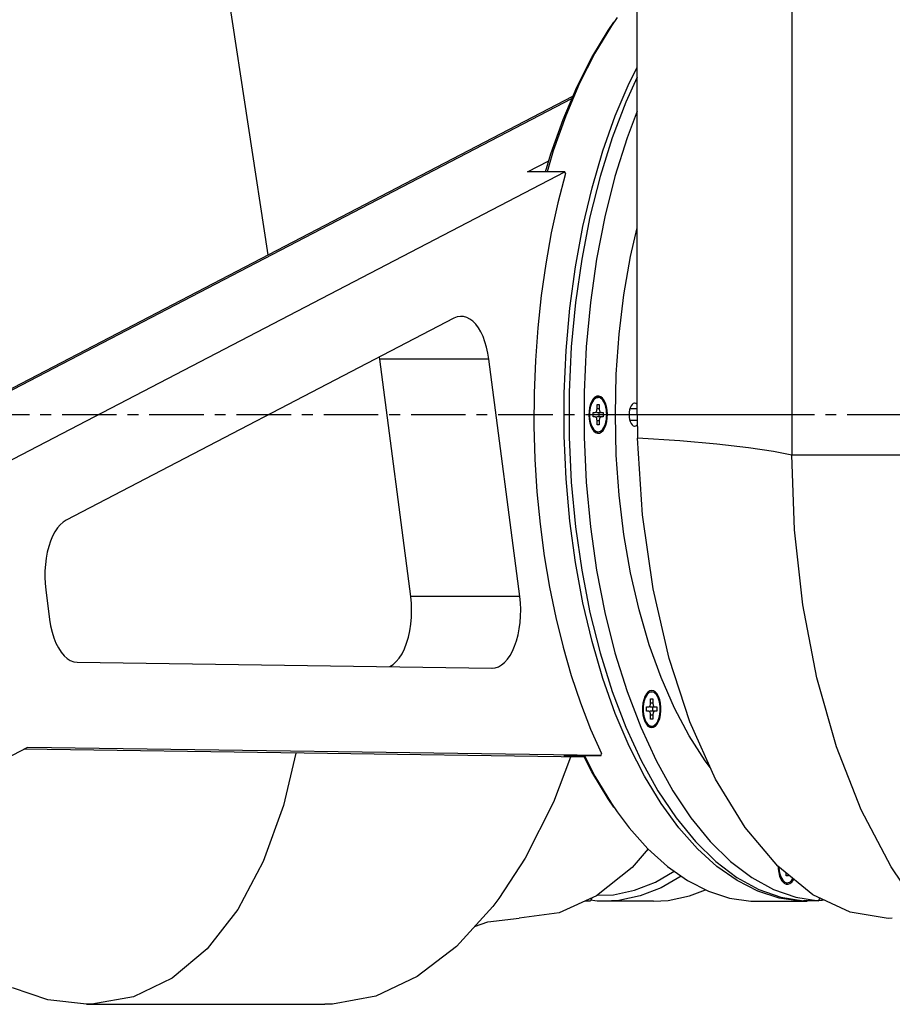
# Model space of a CAD drawing. Header units: millimetres. Extents: x 0 to 7560, y 0 to 5346.
# Tile 66 of 242: x 1458 to 1610, y 2953 to 3124. Entities that reach past the tile are written whole.
import ezdxf

# ---------------------------------------------------------------- set-up
doc = ezdxf.new("R2010")
doc.units = ezdxf.units.MM
doc.linetypes.add('CENTER', pattern=[50.8, 31.75, -6.35, 6.35, -6.35])
for name, color, linetype in [('COVER_20230516_TEST_PBL1', 7, 'Continuous'), ('COVER_20230516_TEST_PBL173', 7, 'Continuous'), ('M2100603_PBL171', 7, 'Continuous'), ('M2100603_PBL228', 7, 'Continuous'), ('M2100701_PLATE_PBL206', 7, 'Continuous'), ('M2100701_PLATE_PBL227', 7, 'Continuous'), ('M2200805_PBL111', 7, 'Continuous'), ('P9140802_MACHINE_SCREW_PBL172', 7, 'Continuous'), ('P9140802_MACHINE_SCREW_PBL207', 7, 'Continuous'), ('P9140802_MACHINE_SCREW_PBL257', 7, 'Continuous')]:
    doc.layers.add(name, color=color, linetype=linetype)

# ---------------------------------------------------------------- blocks, each defined once
blk = doc.blocks.new('A$C86968656')
at = {"color": 1, "linetype": 'CENTER', "ltscale": 0.3}
blk.add_line((-456.04, 1050), (776.59, 1050), dxfattribs=at)
at = {"layer": 'COVER_20230516_TEST_PBL1', "color": 7}
for p, q in [((-191.44, 1077.9), (-208.56, 1190)), ((-186.6, 990.87), (-188.75, 981.74)), ((-138.59, 990.19), (-141.58, 982.32)), ((-141.58, 982.32), (-146.53, 972.52)), ((-188.75, 981.74), (-192.29, 971.96)), ((-125.06, 974.13), (-127.84, 970.88)), ((-192.29, 971.96), (-196.74, 963.56)), ((-146.53, 972.52), (-151.13, 965.48)), ((-127.84, 970.88), (-134.06, 965.95)), ((-151.13, 965.48), (-152.19, 964.07)), ((-134.06, 965.95), (-140.58, 962.97)), ((-196.74, 963.56), (-202.07, 956.7)), ((-152.19, 964.07), (-158.52, 957.11)), ((-153.04, 961.42), (-147.61, 962.02)), ((-140.58, 962.97), (-147.61, 962.02)), ((-155.37, 960.57), (-153.04, 961.42)), ((-202.07, 956.7), (-208.19, 951.54)), ((-158.52, 957.11), (-165.4, 951.84)), ((-208.19, 951.54), (-214.96, 948.29)), ((-165.4, 951.84), (-172.64, 948.45)), ((-229.95, 947.81), (-236.1, 949.87)), ((-223.16, 947), (-229.95, 947.81)), ((-214.96, 948.29), (-222.27, 947.01)), ((-172.64, 948.45), (-180.18, 947.03)), ((-222.27, 947.01), (-223.16, 947)), ((-223.16, 947), (-181.55, 947)), ((-180.18, 947.03), (-181.55, 947))]:
    blk.add_line(p, q, dxfattribs=at)
at = {"layer": 'COVER_20230516_TEST_PBL173', "color": 7}
for p, q in [((-126.95, 1050), (-126.95, 1171)), ((-99.95, 1171), (-99.95, 1050)), ((-126.95, 1050), (-126.95, 1048.64)), ((-99.95, 1050), (-99.95, 1047.67)), ((-126.95, 1048.64), (-126.93, 1047.28)), ((-99.95, 1047.67), (-99.95, 1045.33)), ((-126.93, 1047.28), (-126.9, 1045.91)), ((-126.04, 1032.52), (-126.9, 1045.91)), ((-99.95, 1045.33), (-99.95, 1042.96)), ((-99.5, 1029.86), (-99.95, 1042.96)), ((-124.19, 1019.59), (-126.04, 1032.52)), ((-98.05, 1016.8), (-99.5, 1029.86)), ((-121.4, 1007.43), (-124.19, 1019.59)), ((-95.58, 1004.03), (-98.05, 1016.8)), ((-117.76, 996.33), (-121.4, 1007.43)), ((-92.14, 991.96), (-95.58, 1004.03)), ((-113.27, 986.35), (-117.76, 996.33)), ((-87.83, 981), (-92.14, 991.96)), ((-108.11, 977.89), (-113.27, 986.35)), ((-82.58, 971.02), (-87.83, 981)), ((-102.4, 971.11), (-108.11, 977.89)), ((-96.25, 966.14), (-102.4, 971.11)), ((-78.87, 965.48), (-82.58, 971.02)), ((-89.78, 963.08), (-96.25, 966.14)), ((-83.14, 962.01), (-89.78, 963.08)), ((-82.39, 962.02), (-83.14, 962.01))]:
    blk.add_line(p, q, dxfattribs=at)
at = {"layer": 'COVER_20230516_TEST_PBL173', "color": 2}
for p, q in [((-126.95, 1050), (-99.95, 1050)), ((-119.53, 1045.4), (-126.9, 1045.91)), ((-113.02, 1044.82), (-119.53, 1045.4)), ((-107.53, 1044.21), (-113.02, 1044.82)), ((-103.16, 1043.57), (-107.53, 1044.21)), ((-99.95, 1042.91), (-103.16, 1043.57)), ((-99.95, 1043), (-43.89, 1043))]:
    blk.add_line(p, q, dxfattribs=at)
at = {"layer": 'M2100603_PBL171', "color": 7}
for p, q in [((-132.03, 1117.12), (-131.02, 1118.59)), ((-130.44, 1119.4), (-131.46, 1117.92)), ((-134.88, 1112.41), (-132.03, 1117.12)), ((-131.46, 1117.92), (-134.35, 1113.16)), ((-134.35, 1113.16), (-137.02, 1107.9)), ((-137.52, 1107.22), (-134.88, 1112.41)), ((-128.36, 1107.9), (-126.95, 1110.67)), ((-137.02, 1107.9), (-139.45, 1102.2)), ((-130.79, 1102.2), (-128.36, 1107.9)), ((-139.92, 1101.58), (-137.52, 1107.22)), ((-142.06, 1095.54), (-139.92, 1101.58)), ((-139.45, 1102.2), (-141.62, 1096.09)), ((-132.96, 1096.09), (-130.79, 1102.2)), ((-141.62, 1096.09), (-142.69, 1092.42)), ((-134.85, 1089.62), (-132.96, 1096.09)), ((-142.98, 1092.42), (-142.06, 1095.54)), ((-136.45, 1082.85), (-134.85, 1089.62)), ((-137.74, 1075.81), (-136.45, 1082.85)), ((-138.72, 1068.58), (-137.74, 1075.81)), ((-139.38, 1061.21), (-138.72, 1068.58)), ((-139.71, 1053.75), (-139.38, 1061.21)), ((-139.71, 1046.25), (-139.71, 1053.75)), ((-128.17, 1051.22), (-128.29, 1050.85)), ((-126.95, 1051), (-128.24, 1051)), ((-128.02, 1051.53), (-128.17, 1051.22)), ((-127.84, 1051.77), (-128.02, 1051.53)), ((-127.64, 1051.93), (-127.84, 1051.77)), ((-127.42, 1052), (-127.64, 1051.93)), ((-127.38, 1052), (-127.42, 1052)), ((-127.21, 1051.97), (-127.38, 1052)), ((-127, 1051.85), (-127.21, 1051.97)), ((-126.95, 1051.8), (-127, 1051.85)), ((-128.36, 1050.43), (-128.38, 1050)), ((-128.38, 1050), (-128.36, 1049.57)), ((-128.29, 1050.85), (-128.36, 1050.43)), ((-128.36, 1049.57), (-128.29, 1049.15)), ((-128.29, 1049.15), (-128.17, 1048.78)), ((-126.95, 1049), (-128.24, 1049)), ((-128.17, 1048.78), (-128.02, 1048.47)), ((-128.02, 1048.47), (-127.84, 1048.23)), ((-127.84, 1048.23), (-127.64, 1048.07)), ((-127.64, 1048.07), (-127.42, 1048)), ((-127.42, 1048), (-127.38, 1048)), ((-127.38, 1048), (-127.21, 1048.03)), ((-127.21, 1048.03), (-127, 1048.15)), ((-127, 1048.15), (-126.94, 1048.21)), ((-139.38, 1038.79), (-139.71, 1046.25)), ((-138.72, 1031.42), (-139.38, 1038.79)), ((-137.74, 1024.19), (-138.72, 1031.42)), ((-136.45, 1017.15), (-137.74, 1024.19)), ((-134.85, 1010.38), (-136.45, 1017.15)), ((-132.96, 1003.91), (-134.85, 1010.38)), ((-130.79, 997.8), (-132.96, 1003.91)), ((-128.36, 992.1), (-130.79, 997.8)), ((-125.69, 986.84), (-128.36, 992.1)), ((-134.88, 987.59), (-136.33, 990.45)), ((-136.18, 990.45), (-134.35, 986.84)), ((-132.03, 982.88), (-134.88, 987.59)), ((-134.35, 986.84), (-131.46, 982.08)), ((-122.8, 982.08), (-125.69, 986.84)), ((-131.02, 981.41), (-132.03, 982.88)), ((-131.46, 982.08), (-130.44, 980.6)), ((-130.44, 980.6), (-128.37, 977.84)), ((-119.71, 977.84), (-122.8, 982.08)), ((-128.37, 977.84), (-125.11, 974.17)), ((-116.45, 974.17), (-119.71, 977.84)), ((-125.11, 974.17), (-121.69, 971.08)), ((-113.03, 971.08), (-116.45, 974.17)), ((-121.69, 971.08), (-118.16, 968.61)), ((-109.5, 968.61), (-113.03, 971.08)), ((-118.16, 968.61), (-114.53, 966.77)), ((-105.87, 966.77), (-109.5, 968.61)), ((-114.53, 966.77), (-110.83, 965.57)), ((-102.17, 965.57), (-105.87, 966.77)), ((-110.83, 965.57), (-107.09, 965.03)), ((-107.09, 965.03), (-105.91, 965)), ((-105.91, 965), (-97.25, 965)), ((-98.43, 965.03), (-102.17, 965.57)), ((-97.25, 965), (-98.43, 965.03)), ((-96.35, 965.05), (-97.25, 965)), ((-94.69, 965.15), (-95.27, 965.12)), ((-94.32, 965.23), (-94.69, 965.15))]:
    blk.add_line(p, q, dxfattribs=at)
at = {"layer": 'M2100603_PBL228', "color": 7}
for p, q in [((-123.78, 968.34), (-120.49, 970.24)), ((-127.41, 966.92), (-123.78, 968.34)), ((-119.28, 969.39), (-122.79, 967.37)), ((-131.09, 966.15), (-127.41, 966.92)), ((-122.79, 967.37), (-126.47, 965.93)), ((-117.81, 965.93), (-115.03, 967.02)), ((-133.94, 965.03), (-135.12, 965.2)), ((-132.75, 965), (-133.94, 965.03)), ((-133.92, 966.06), (-131.09, 966.15)), ((-130.19, 965.15), (-132.75, 965)), ((-124.09, 965), (-132.75, 965)), ((-126.47, 965.93), (-130.19, 965.15)), ((-124.09, 965), (-121.53, 965.15)), ((-121.53, 965.15), (-117.81, 965.93))]:
    blk.add_line(p, q, dxfattribs=at)
at = {"layer": 'M2100701_PLATE_PBL206', "color": 7}
for p, q in [((-126.95, 1108.95), (-128.95, 1104.61)), ((-128.95, 1104.61), (-131.34, 1098.33)), ((-126.95, 1103.03), (-128.74, 1098.33)), ((-131.34, 1098.33), (-133.44, 1091.62)), ((-128.74, 1098.33), (-130.84, 1091.62)), ((-133.44, 1091.62), (-135.21, 1084.56)), ((-130.84, 1091.62), (-132.61, 1084.56)), ((-135.21, 1084.56), (-136.65, 1077.19)), ((-132.61, 1084.56), (-134.05, 1077.19)), ((-128.11, 1077.63), (-126.95, 1082.66)), ((-136.65, 1077.19), (-137.74, 1069.59)), ((-134.05, 1077.19), (-135.14, 1069.59)), ((-129.27, 1070.95), (-128.11, 1077.63)), ((-130.11, 1064.07), (-129.27, 1070.95)), ((-137.74, 1069.59), (-138.47, 1061.82)), ((-135.14, 1069.59), (-135.87, 1061.82)), ((-130.61, 1057.07), (-130.11, 1064.07)), ((-138.47, 1061.82), (-138.83, 1053.95)), ((-135.87, 1061.82), (-136.24, 1053.95)), ((-130.78, 1050), (-130.61, 1057.07)), ((-138.83, 1053.95), (-138.83, 1046.05)), ((-136.24, 1053.95), (-136.24, 1046.05)), ((-134.72, 1052.65), (-134.91, 1052.34)), ((-134.64, 1052.76), (-134.72, 1052.65)), ((-134.34, 1053.05), (-134.64, 1052.76)), ((-134.01, 1053.22), (-134.34, 1053.05)), ((-133.67, 1053.24), (-134.01, 1053.22)), ((-133.33, 1053.12), (-133.67, 1053.24)), ((-133.02, 1052.87), (-133.33, 1053.12)), ((-132.74, 1052.49), (-133.02, 1052.87)), ((-135.29, 1051.22), (-135.38, 1050.56)), ((-135.13, 1051.82), (-135.29, 1051.22)), ((-134.91, 1052.34), (-135.13, 1051.82)), ((-132.5, 1052), (-132.74, 1052.49)), ((-132.32, 1051.42), (-132.5, 1052)), ((-132.21, 1050.79), (-132.32, 1051.42)), ((-135.38, 1050.56), (-135.41, 1049.89)), ((-135.41, 1049.89), (-135.36, 1049.21)), ((-135.36, 1049.21), (-135.24, 1048.58)), ((-132.28, 1048.78), (-132.18, 1049.44)), ((-132.16, 1050.11), (-132.21, 1050.79)), ((-132.18, 1049.44), (-132.16, 1050.11)), ((-130.61, 1042.93), (-130.78, 1050)), ((-135.24, 1048.58), (-135.06, 1048)), ((-135.06, 1048), (-134.83, 1047.51)), ((-134.83, 1047.51), (-134.72, 1047.35)), ((-132.92, 1047.24), (-132.65, 1047.66)), ((-132.65, 1047.66), (-132.44, 1048.18)), ((-132.44, 1048.18), (-132.28, 1048.78)), ((-138.83, 1046.05), (-138.47, 1038.18)), ((-136.24, 1046.05), (-135.87, 1038.18)), ((-134.72, 1047.35), (-134.55, 1047.13)), ((-134.55, 1047.13), (-134.23, 1046.88)), ((-134.23, 1046.88), (-133.9, 1046.76)), ((-133.9, 1046.76), (-133.56, 1046.78)), ((-133.56, 1046.78), (-133.23, 1046.95)), ((-133.23, 1046.95), (-132.92, 1047.24)), ((-130.11, 1035.93), (-130.61, 1042.93)), ((-138.47, 1038.18), (-137.74, 1030.41)), ((-135.87, 1038.18), (-135.14, 1030.41)), ((-129.27, 1029.05), (-130.11, 1035.93)), ((-137.74, 1030.41), (-136.65, 1022.81)), ((-135.14, 1030.41), (-134.05, 1022.81)), ((-128.11, 1022.37), (-129.27, 1029.05)), ((-136.65, 1022.81), (-135.21, 1015.44)), ((-134.05, 1022.81), (-132.61, 1015.44)), ((-126.63, 1015.93), (-128.11, 1022.37)), ((-135.21, 1015.44), (-133.44, 1008.38)), ((-132.61, 1015.44), (-130.84, 1008.38)), ((-124.85, 1009.81), (-126.63, 1015.93)), ((-122.79, 1004.06), (-124.85, 1009.81)), ((-133.44, 1008.38), (-131.34, 1001.67)), ((-130.84, 1008.38), (-128.74, 1001.67)), ((-120.46, 998.73), (-122.79, 1004.06)), ((-131.34, 1001.67), (-128.95, 995.39)), ((-128.74, 1001.67), (-126.35, 995.39)), ((-125.36, 1001.23), (-125.63, 1000.75)), ((-125.09, 1001.55), (-125.36, 1001.23)), ((-124.76, 1001.76), (-125.09, 1001.55)), ((-124.42, 1001.83), (-124.76, 1001.76)), ((-124.09, 1001.76), (-124.42, 1001.83)), ((-123.76, 1001.55), (-124.09, 1001.76)), ((-123.47, 1001.21), (-123.76, 1001.55)), ((-123.22, 1000.75), (-123.47, 1001.21)), ((-125.97, 999.58), (-126.04, 998.92)), ((-125.83, 1000.2), (-125.97, 999.58)), ((-125.63, 1000.75), (-125.83, 1000.2)), ((-123.02, 1000.2), (-123.22, 1000.75)), ((-122.88, 999.58), (-123.02, 1000.2)), ((-122.81, 998.92), (-122.88, 999.58)), ((-126.04, 998.92), (-126.04, 998.24)), ((-126.04, 998.24), (-125.97, 997.57)), ((-125.97, 997.57), (-125.83, 996.95)), ((-123.02, 996.95), (-122.88, 997.57)), ((-122.88, 997.57), (-122.81, 998.24)), ((-122.81, 998.24), (-122.81, 998.92)), ((-117.89, 993.87), (-120.46, 998.73)), ((-125.83, 996.95), (-125.63, 996.4)), ((-125.63, 996.4), (-125.36, 995.92)), ((-125.36, 995.92), (-125.09, 995.61)), ((-123.76, 995.61), (-123.47, 995.95)), ((-123.47, 995.95), (-123.22, 996.4)), ((-123.22, 996.4), (-123.02, 996.95)), ((-128.95, 995.39), (-126.27, 989.57)), ((-126.35, 995.39), (-123.67, 989.57)), ((-125.09, 995.61), (-124.76, 995.4)), ((-124.76, 995.4), (-124.42, 995.33)), ((-124.42, 995.33), (-124.09, 995.4)), ((-124.09, 995.4), (-123.76, 995.61)), ((-115.1, 989.52), (-117.89, 993.87)), ((-126.27, 989.57), (-123.33, 984.28)), ((-123.67, 989.57), (-120.73, 984.28)), ((-114.16, 988.32), (-115.1, 989.52)), ((-123.33, 984.28), (-120.16, 979.56)), ((-120.73, 984.28), (-117.57, 979.56)), ((-120.16, 979.56), (-116.79, 975.44)), ((-117.57, 979.56), (-114.19, 975.44)), ((-116.79, 975.44), (-113.24, 971.97)), ((-114.19, 975.44), (-110.64, 971.97)), ((-113.24, 971.97), (-109.54, 969.18)), ((-110.64, 971.97), (-106.94, 969.18)), ((-102.34, 971.07), (-102.33, 970.65)), ((-102.33, 970.65), (-102.23, 970)), ((-109.54, 969.18), (-105.73, 967.08)), ((-106.94, 969.18), (-103.13, 967.08)), ((-102.23, 970), (-102.08, 969.4)), ((-102.08, 969.4), (-101.86, 968.88)), ((-101.86, 968.88), (-101.67, 968.56)), ((-101.67, 968.56), (-101.59, 968.46)), ((-101.59, 968.46), (-101.28, 968.16)), ((-100.28, 968.09), (-99.97, 968.35)), ((-99.97, 968.35), (-99.68, 968.73)), ((-99.68, 968.73), (-99.62, 968.86)), ((-105.73, 967.08), (-101.84, 965.7)), ((-103.13, 967.08), (-99.24, 965.7)), ((-101.28, 968.16), (-100.95, 968)), ((-100.95, 968), (-100.61, 967.97)), ((-100.61, 967.97), (-100.28, 968.09)), ((-101.84, 965.7), (-97.9, 965.05)), ((-99.24, 965.7), (-95.3, 965.05)), ((-95.3, 965.05), (-97.9, 965.05)), ((-95.3, 965.05), (-95.03, 965.57))]:
    blk.add_line(p, q, dxfattribs=at)
at = {"layer": 'M2100701_PLATE_PBL227', "color": 7}
for p in [(-136.02, 965.05), (-134.87, 965.58)]:
    blk.add_line(p, (-135.14, 965.05), dxfattribs=at)
at = {"layer": 'M2200805_PBL111', "color": 7}
for p, q in [((-380.15, 979.66), (-138.21, 1105.61)), ((-146.11, 1092.42), (-142.41, 1094.35)), ((-355.76, 979.9), (-139.61, 1092.42)), ((-139.61, 1092.42), (-146.11, 1092.42)), ((-139.5, 1092.13), (-139.61, 1092.42)), ((-139.5, 1092.13), (-140.82, 1087.02)), ((-140.82, 1087.02), (-141.97, 1081.75)), ((-141.97, 1081.75), (-142.94, 1076.33)), ((-142.94, 1076.33), (-143.73, 1070.8)), ((-143.73, 1070.8), (-144.34, 1065.17)), ((-158.97, 1066.85), (-226.71, 1031.58)), ((-158.42, 1067.07), (-158.97, 1066.85)), ((-157.86, 1067.17), (-158.42, 1067.07)), ((-157.71, 1067.17), (-157.86, 1067.17)), ((-157.3, 1067.14), (-157.71, 1067.17)), ((-156.74, 1066.98), (-157.3, 1067.14)), ((-156.2, 1066.7), (-156.74, 1066.98)), ((-155.68, 1066.31), (-156.2, 1066.7)), ((-155.18, 1065.79), (-155.68, 1066.31)), ((-154.71, 1065.17), (-155.18, 1065.79)), ((-154.28, 1064.45), (-154.71, 1065.17)), ((-144.34, 1065.17), (-144.75, 1059.48)), ((-153.9, 1063.64), (-154.28, 1064.45)), ((-153.56, 1062.74), (-153.9, 1063.64)), ((-153.27, 1061.78), (-153.56, 1062.74)), ((-153.04, 1060.76), (-153.27, 1061.78)), ((-171.92, 1059.69), (-171.98, 1060.07)), ((-166.53, 1018.24), (-171.92, 1059.69)), ((-152.87, 1059.69), (-153.04, 1060.76)), ((-147.48, 1018.24), (-152.87, 1059.69)), ((-144.75, 1059.48), (-144.97, 1053.74)), ((-144.97, 1053.74), (-145, 1047.99)), ((-145, 1047.99), (-144.83, 1042.25)), ((-144.83, 1042.25), (-144.48, 1036.54)), ((-144.48, 1036.54), (-143.93, 1030.89)), ((-227.76, 1030.78), (-228.24, 1030.21)), ((-227.24, 1031.24), (-227.76, 1030.78)), ((-226.71, 1031.58), (-227.24, 1031.24)), ((-143.93, 1030.89), (-143.2, 1025.32)), ((-229.09, 1028.76), (-229.45, 1027.9)), ((-228.69, 1029.53), (-229.09, 1028.76)), ((-228.24, 1030.21), (-228.69, 1029.53)), ((-229.76, 1026.97), (-230.02, 1025.97)), ((-229.45, 1027.9), (-229.76, 1026.97)), ((-230.02, 1025.97), (-230.22, 1024.92)), ((-143.2, 1025.32), (-142.28, 1019.87)), ((-230.36, 1023.83), (-230.43, 1022.72)), ((-230.22, 1024.92), (-230.36, 1023.83)), ((-230.43, 1022.72), (-230.45, 1021.6)), ((-230.45, 1021.6), (-230.4, 1020.48)), ((-230.4, 1020.48), (-230.29, 1019.38)), ((-230.29, 1019.38), (-229.62, 1014.24)), ((-166.41, 1017.04), (-166.53, 1018.24)), ((-147.36, 1017.12), (-147.48, 1018.24)), ((-142.28, 1019.87), (-141.19, 1014.55)), ((-166.37, 1015.82), (-166.41, 1017.04)), ((-147.32, 1015.97), (-147.36, 1017.12)), ((-166.4, 1014.6), (-166.37, 1015.82)), ((-147.42, 1013.7), (-147.33, 1014.83)), ((-147.33, 1014.83), (-147.32, 1015.97)), ((-229.62, 1014.24), (-229.44, 1013.11)), ((-229.44, 1013.11), (-229.19, 1012.03)), ((-166.68, 1012.23), (-166.5, 1013.4)), ((-166.5, 1013.4), (-166.4, 1014.6)), ((-147.56, 1012.59), (-147.42, 1013.7)), ((-141.19, 1014.55), (-139.91, 1009.39)), ((-229.19, 1012.03), (-228.88, 1011.01)), ((-166.93, 1011.12), (-166.68, 1012.23)), ((-148.04, 1010.52), (-147.77, 1011.53)), ((-147.77, 1011.53), (-147.56, 1012.59)), ((-228.88, 1011.01), (-228.51, 1010.08)), ((-228.51, 1010.08), (-228.08, 1009.25)), ((-167.62, 1009.1), (-167.24, 1010.07)), ((-167.24, 1010.07), (-166.93, 1011.12)), ((-148.37, 1009.57), (-148.04, 1010.52)), ((-228.08, 1009.25), (-227.61, 1008.52)), ((-227.61, 1008.52), (-227.1, 1007.9)), ((-227.1, 1007.9), (-226.56, 1007.41)), ((-168.53, 1007.49), (-168.05, 1008.24)), ((-168.05, 1008.24), (-167.62, 1009.1)), ((-149.63, 1007.28), (-149.17, 1007.94)), ((-149.17, 1007.94), (-148.75, 1008.71)), ((-148.75, 1008.71), (-148.37, 1009.57)), ((-139.91, 1009.39), (-138.47, 1004.42)), ((-226.56, 1007.41), (-226, 1007.06)), ((-226, 1007.06), (-225.41, 1006.84)), ((-225.41, 1006.84), (-224.82, 1006.76)), ((-224.82, 1006.76), (-152.35, 1005.72)), ((-170.19, 1006), (-169.61, 1006.36)), ((-169.61, 1006.36), (-169.05, 1006.86)), ((-169.05, 1006.86), (-168.53, 1007.49)), ((-151.21, 1005.96), (-150.66, 1006.28)), ((-150.66, 1006.28), (-150.13, 1006.72)), ((-150.13, 1006.72), (-149.63, 1007.28)), ((-170.26, 1005.98), (-170.19, 1006)), ((-152.35, 1005.72), (-152.31, 1005.72)), ((-152.31, 1005.72), (-151.78, 1005.78)), ((-151.78, 1005.78), (-151.21, 1005.96)), ((-138.47, 1004.42), (-136.87, 999.64)), ((-136.87, 999.64), (-135.11, 995.09)), ((-135.11, 995.09), (-133.2, 990.79)), ((-233.5, 991.88), (-301.18, 956.65)), ((-136.19, 990.15), (-234.13, 991.55)), ((-133.27, 990.45), (-233.5, 991.88)), ((-133.27, 990.45), (-133.2, 990.79)), ((-139.77, 990.45), (-133.27, 990.45)), ((-136.31, 990.4), (-139.77, 990.45))]:
    blk.add_line(p, q, dxfattribs=at)
at = {"layer": 'M2200805_PBL111', "color": 2}
for p, q in [((-379.14, 979.9), (-138.36, 1105.25)), ((-152.87, 1059.69), (-171.92, 1059.69)), ((-147.48, 1018.24), (-166.53, 1018.24))]:
    blk.add_line(p, q, dxfattribs=at)
at = {"layer": 'P9140802_MACHINE_SCREW_PBL172', "color": 7}
for p, q in [((-134.78, 1052.56), (-134.62, 1052.73)), ((-134.62, 1052.73), (-134.42, 1052.88)), ((-134.4, 1052.73), (-134.59, 1052.53)), ((-134.42, 1052.88), (-134.21, 1052.97)), ((-134.2, 1052.88), (-134.4, 1052.73)), ((-134.21, 1052.97), (-134, 1053)), ((-134, 1052.97), (-134.2, 1052.88)), ((-134, 1053), (-133.78, 1053)), ((-133.78, 1053), (-133.99, 1052.97)), ((-133.57, 1052.97), (-133.78, 1053)), ((-133.36, 1052.88), (-133.57, 1052.97)), ((-133.16, 1052.73), (-133.36, 1052.88)), ((-132.97, 1052.52), (-133.16, 1052.73)), ((-135.15, 1051.25), (-135.22, 1050.85)), ((-135.04, 1051.62), (-135.15, 1051.25)), ((-134.92, 1051.97), (-135.04, 1051.62)), ((-134.76, 1052.27), (-134.92, 1051.97)), ((-134.59, 1052.53), (-134.76, 1052.27)), ((-134.01, 1050.77), (-133.99, 1050.88)), ((-133.99, 1050.88), (-133.98, 1051)), ((-133.98, 1051), (-133.98, 1051.8)), ((-133.98, 1051.8), (-133.58, 1051.8)), ((-133.58, 1051.8), (-133.58, 1051)), ((-133.58, 1051), (-133.58, 1050.88)), ((-133.58, 1050.88), (-133.56, 1050.77)), ((-132.8, 1052.27), (-132.97, 1052.52)), ((-132.65, 1051.96), (-132.8, 1052.27)), ((-132.52, 1051.62), (-132.65, 1051.96)), ((-132.42, 1051.25), (-132.52, 1051.62)), ((-132.34, 1050.85), (-132.42, 1051.25)), ((-135.27, 1050.43), (-135.28, 1050)), ((-135.28, 1050), (-135.27, 1049.57)), ((-135.22, 1050.85), (-135.27, 1050.43)), ((-135.27, 1049.57), (-135.22, 1049.15)), ((-134.68, 1049.6), (-134.68, 1050.4)), ((-134.68, 1050.4), (-134.28, 1050.4)), ((-134.28, 1049.6), (-134.68, 1049.6)), ((-134.28, 1050.4), (-134.22, 1050.41)), ((-134.22, 1049.59), (-134.28, 1049.6)), ((-134.22, 1050.41), (-134.17, 1050.45)), ((-134.17, 1049.55), (-134.22, 1049.59)), ((-134.17, 1050.45), (-134.12, 1050.5)), ((-134.12, 1049.5), (-134.17, 1049.55)), ((-134.1, 1050.41), (-134.16, 1050.45)), ((-134.16, 1050.45), (-134.16, 1050.45)), ((-134.16, 1049.55), (-134.1, 1049.59)), ((-134.16, 1049.55), (-134.16, 1049.55)), ((-134.12, 1050.5), (-134.07, 1050.58)), ((-134.07, 1049.42), (-134.12, 1049.5)), ((-134.04, 1050.4), (-134.1, 1050.41)), ((-134.1, 1049.59), (-134.04, 1049.6)), ((-134.07, 1050.58), (-134.03, 1050.67)), ((-134.03, 1049.33), (-134.07, 1049.42)), ((-134.04, 1050.4), (-132.88, 1050.4)), ((-132.88, 1049.6), (-134.04, 1049.6)), ((-134.03, 1050.67), (-134.01, 1050.77)), ((-134.01, 1049.23), (-134.03, 1049.33)), ((-133.99, 1049.12), (-134.01, 1049.23)), ((-133.64, 1050.4), (-133.64, 1049.6)), ((-133.56, 1049.23), (-133.58, 1049.12)), ((-133.56, 1050.77), (-133.53, 1050.67)), ((-133.53, 1049.33), (-133.56, 1049.23)), ((-133.53, 1050.67), (-133.49, 1050.58)), ((-133.49, 1049.42), (-133.53, 1049.33)), ((-133.49, 1050.58), (-133.45, 1050.5)), ((-133.45, 1049.5), (-133.49, 1049.42)), ((-133.45, 1050.5), (-133.4, 1050.45)), ((-133.4, 1049.55), (-133.45, 1049.5)), ((-133.4, 1050.45), (-133.34, 1050.41)), ((-133.34, 1049.59), (-133.4, 1049.55)), ((-133.34, 1050.41), (-133.28, 1050.4)), ((-133.28, 1049.6), (-133.34, 1049.59)), ((-132.88, 1050.4), (-132.88, 1049.6)), ((-132.3, 1050.43), (-132.34, 1050.85)), ((-132.34, 1049.15), (-132.3, 1049.57)), ((-132.28, 1050), (-132.3, 1050.43)), ((-132.3, 1049.57), (-132.28, 1050)), ((-135.22, 1049.15), (-135.15, 1048.75)), ((-135.15, 1048.75), (-135.04, 1048.38)), ((-135.04, 1048.38), (-134.92, 1048.04)), ((-134.92, 1048.04), (-134.76, 1047.73)), ((-134.62, 1047.27), (-134.79, 1047.46)), ((-134.76, 1047.73), (-134.59, 1047.48)), ((-134.59, 1047.48), (-134.41, 1047.27)), ((-133.98, 1049), (-133.99, 1049.12)), ((-133.98, 1048.2), (-133.98, 1049)), ((-133.58, 1048.2), (-133.98, 1048.2)), ((-133.58, 1049.12), (-133.58, 1049)), ((-133.58, 1049), (-133.58, 1048.2)), ((-133.16, 1047.27), (-132.97, 1047.47)), ((-132.97, 1047.47), (-132.8, 1047.73)), ((-132.8, 1047.73), (-132.65, 1048.03)), ((-132.65, 1048.03), (-132.52, 1048.38)), ((-132.52, 1048.38), (-132.42, 1048.75)), ((-132.42, 1048.75), (-132.34, 1049.15)), ((-134.42, 1047.12), (-134.62, 1047.27)), ((-134.21, 1047.03), (-134.42, 1047.12)), ((-134.41, 1047.27), (-134.21, 1047.12)), ((-134.21, 1047.12), (-134, 1047.03)), ((-134, 1047), (-134.21, 1047.03)), ((-134, 1047.03), (-133.78, 1047)), ((-134, 1047), (-133.78, 1047)), ((-133.78, 1047), (-133.57, 1047.03)), ((-133.57, 1047.03), (-133.36, 1047.12)), ((-133.36, 1047.12), (-133.16, 1047.27))]:
    blk.add_line(p, q, dxfattribs=at)
at = {"layer": 'P9140802_MACHINE_SCREW_PBL172', "color": 2}
for p, q in [((-133.58, 1051), (-133.98, 1051)), ((-133.98, 1049), (-133.58, 1049))]:
    blk.add_line(p, q, dxfattribs=at)
at = {"layer": 'P9140802_MACHINE_SCREW_PBL207', "color": 7}
for p, q in [((-125.41, 1001.15), (-125.26, 1001.31)), ((-125.23, 1001.1), (-125.41, 1000.85)), ((-125.26, 1001.31), (-125.06, 1001.46)), ((-125.05, 1001.31), (-125.23, 1001.1)), ((-125.06, 1001.46), (-124.85, 1001.55)), ((-124.85, 1001.46), (-125.05, 1001.31)), ((-124.85, 1001.55), (-124.64, 1001.58)), ((-124.64, 1001.55), (-124.85, 1001.46)), ((-124.64, 1001.58), (-124.42, 1001.58)), ((-124.42, 1001.58), (-124.64, 1001.55)), ((-124.21, 1001.55), (-124.42, 1001.58)), ((-124, 1001.46), (-124.21, 1001.55)), ((-123.8, 1001.31), (-124, 1001.46)), ((-123.61, 1001.1), (-123.8, 1001.31)), ((-123.44, 1000.84), (-123.61, 1001.1)), ((-125.86, 999.42), (-125.91, 999.01)), ((-125.79, 999.83), (-125.86, 999.42)), ((-125.69, 1000.2), (-125.79, 999.83)), ((-125.56, 1000.54), (-125.69, 1000.2)), ((-125.41, 1000.85), (-125.56, 1000.54)), ((-124.67, 999.24), (-124.65, 999.35)), ((-124.65, 999.35), (-124.63, 999.46)), ((-124.63, 999.46), (-124.62, 999.58)), ((-124.62, 999.58), (-124.62, 1000.38)), ((-124.62, 1000.38), (-124.22, 1000.38)), ((-124.22, 1000.38), (-124.22, 999.58)), ((-124.22, 999.58), (-124.22, 999.46)), ((-124.22, 999.46), (-124.2, 999.35)), ((-124.2, 999.35), (-124.17, 999.24)), ((-123.29, 1000.54), (-123.44, 1000.84)), ((-123.16, 1000.2), (-123.29, 1000.54)), ((-123.06, 999.82), (-123.16, 1000.2)), ((-122.98, 999.42), (-123.06, 999.82)), ((-122.94, 999), (-122.98, 999.42)), ((-125.91, 999.01), (-125.92, 998.58)), ((-125.92, 998.58), (-125.91, 998.15)), ((-125.91, 998.15), (-125.86, 997.73)), ((-125.86, 997.73), (-125.79, 997.33)), ((-125.32, 998.18), (-125.32, 998.98)), ((-125.32, 998.98), (-124.92, 998.98)), ((-124.92, 998.18), (-125.32, 998.18)), ((-124.92, 998.98), (-124.87, 998.99)), ((-124.87, 998.17), (-124.92, 998.18)), ((-124.87, 998.99), (-124.81, 999.02)), ((-124.81, 998.13), (-124.87, 998.17)), ((-124.81, 999.02), (-124.76, 999.08)), ((-124.8, 999.02), (-124.81, 999.03)), ((-124.81, 998.13), (-124.8, 998.13)), ((-124.76, 998.08), (-124.81, 998.13)), ((-124.74, 998.99), (-124.8, 999.02)), ((-124.8, 998.13), (-124.74, 998.17)), ((-124.76, 999.08), (-124.71, 999.15)), ((-124.71, 998), (-124.76, 998.08)), ((-124.69, 998.98), (-124.74, 998.99)), ((-124.74, 998.17), (-124.69, 998.18)), ((-124.71, 999.15), (-124.67, 999.24)), ((-124.67, 997.91), (-124.71, 998)), ((-124.69, 998.98), (-123.52, 998.98)), ((-123.52, 998.18), (-124.69, 998.18)), ((-124.65, 997.81), (-124.67, 997.91)), ((-124.63, 997.69), (-124.65, 997.81)), ((-124.62, 997.58), (-124.63, 997.69)), ((-124.62, 996.78), (-124.62, 997.58)), ((-124.29, 998.98), (-124.29, 998.18)), ((-124.2, 997.81), (-124.22, 997.69)), ((-124.22, 997.69), (-124.22, 997.58)), ((-124.22, 997.58), (-124.22, 996.78)), ((-124.17, 997.91), (-124.2, 997.81)), ((-124.17, 999.24), (-124.14, 999.15)), ((-124.14, 998), (-124.17, 997.91)), ((-124.14, 999.15), (-124.09, 999.08)), ((-124.09, 998.08), (-124.14, 998)), ((-124.09, 999.08), (-124.04, 999.02)), ((-124.04, 998.13), (-124.09, 998.08)), ((-124.04, 999.02), (-123.98, 998.99)), ((-123.98, 998.17), (-124.04, 998.13)), ((-123.98, 998.99), (-123.92, 998.98)), ((-123.92, 998.18), (-123.98, 998.17)), ((-123.52, 998.98), (-123.52, 998.18)), ((-123.06, 997.33), (-122.99, 997.73)), ((-122.99, 997.73), (-122.94, 998.15)), ((-122.92, 998.58), (-122.94, 999)), ((-122.94, 998.15), (-122.92, 998.58)), ((-125.79, 997.33), (-125.69, 996.96)), ((-125.69, 996.96), (-125.56, 996.61)), ((-125.56, 996.61), (-125.41, 996.31)), ((-125.41, 996.31), (-125.24, 996.05)), ((-125.26, 995.85), (-125.41, 996.01)), ((-125.06, 995.7), (-125.26, 995.85)), ((-125.24, 996.05), (-125.05, 995.85)), ((-125.05, 995.85), (-124.85, 995.7)), ((-124.22, 996.78), (-124.62, 996.78)), ((-124, 995.7), (-123.8, 995.85)), ((-123.8, 995.85), (-123.61, 996.05)), ((-123.61, 996.05), (-123.44, 996.31)), ((-123.44, 996.31), (-123.29, 996.61)), ((-123.29, 996.61), (-123.16, 996.95)), ((-123.16, 996.95), (-123.06, 997.33)), ((-124.85, 995.61), (-125.06, 995.7)), ((-124.85, 995.7), (-124.64, 995.61)), ((-124.64, 995.58), (-124.85, 995.61)), ((-124.64, 995.61), (-124.42, 995.58)), ((-124.64, 995.58), (-124.42, 995.58)), ((-124.42, 995.58), (-124.21, 995.61)), ((-124.21, 995.61), (-124, 995.7))]:
    blk.add_line(p, q, dxfattribs=at)
at = {"layer": 'P9140802_MACHINE_SCREW_PBL207', "color": 2}
for p, q in [((-124.22, 999.58), (-124.62, 999.58)), ((-124.62, 997.58), (-124.22, 997.58))]:
    blk.add_line(p, q, dxfattribs=at)
at = {"layer": 'P9140802_MACHINE_SCREW_PBL257', "color": 7}
for p, q in [((-102.22, 970.97), (-102.21, 970.79)), ((-102.21, 970.79), (-102.17, 970.37)), ((-102.17, 970.37), (-102.09, 969.97)), ((-102.09, 969.97), (-101.99, 969.59)), ((-101.99, 969.59), (-101.86, 969.25)), ((-101.86, 969.25), (-101.71, 968.95)), ((-101.57, 968.49), (-101.72, 968.66)), ((-101.71, 968.95), (-101.54, 968.69)), ((-101.37, 968.34), (-101.57, 968.49)), ((-101.54, 968.69), (-101.35, 968.49)), ((-101.16, 968.25), (-101.37, 968.34)), ((-101.35, 968.49), (-101.15, 968.34)), ((-101.15, 968.34), (-100.94, 968.25)), ((-100.93, 969.42), (-100.93, 969.92)), ((-100.53, 969.42), (-100.93, 969.42)), ((-100.52, 968.25), (-100.31, 968.34)), ((-100.31, 968.34), (-100.11, 968.49)), ((-100.11, 968.49), (-99.92, 968.69)), ((-99.92, 968.69), (-99.75, 968.95)), ((-99.75, 968.95), (-99.74, 968.96)), ((-100.94, 968.22), (-101.16, 968.25)), ((-100.94, 968.25), (-100.73, 968.22)), ((-100.94, 968.22), (-100.73, 968.22)), ((-100.73, 968.22), (-100.52, 968.25))]:
    blk.add_line(p, q, dxfattribs=at)

msp = doc.modelspace()

# ---------------------------------------------------------------- block references
at = {"ltscale": 0.3}
msp.add_blockref('A$C86968656', (1692.687, 2005.505), dxfattribs=at)

doc.saveas('drawing.dxf')
